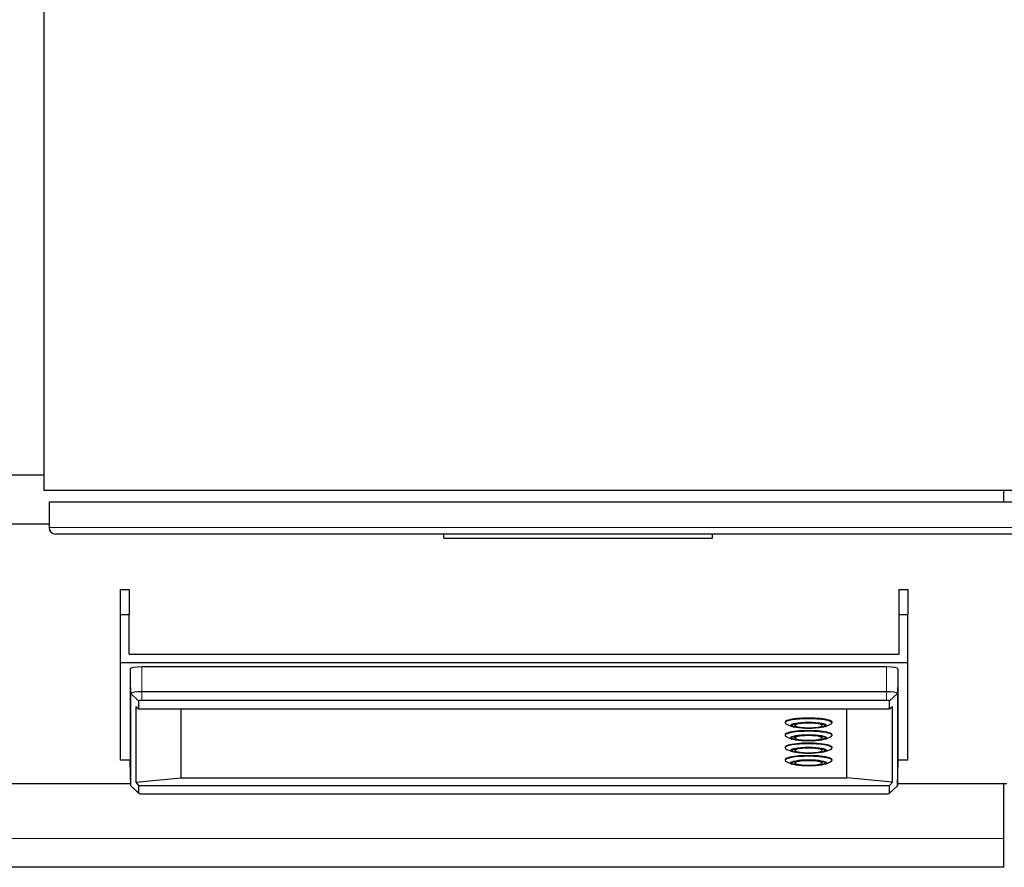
# Model space of a CAD drawing. Header units: inches. Extents: x 0 to 23760, y -13 to 16800.
# Tile 45 of 223: x 6451 to 6912, y 5891 to 6289. Entities that reach past the tile are written whole.
import ezdxf

# ---------------------------------------------------------------- set-up
doc = ezdxf.new("R2010")
doc.units = ezdxf.units.IN
doc.layers.add('254', color=7, linetype='Continuous', true_color=0xffffff)

msp = doc.modelspace()

# ---------------------------------------------------------------- linework, layer by layer
at = {"layer": '254', "color": 2, "linetype": 'Continuous', "lineweight": 25}
for p, q in [((6462.239, 6448.113), (6462.239, 6068.113)), ((6462.245, 6075.083), (6404.739, 6075.083)), ((6462.239, 6068.113), (6962.239, 6068.113)), ((6912.239, 6062.487), (6912.239, 6068.111)), ((6959.739, 6062.488), (6464.739, 6062.488)), ((6464.739, 6062.488), (6464.739, 6050.488)), ((6404.739, 6052.203), (6464.745, 6052.203)), ((6956.739, 6047.488), (6467.739, 6047.488)), ((6649.739, 6045.488), (6649.739, 6047.488)), ((6775.739, 6045.488), (6775.739, 6047.488)), ((6649.739, 6045.488), (6775.739, 6045.488)), ((6498.239, 6009.59), (6498.239, 6021.438)), ((6498.239, 6021.438), (6502.239, 6021.438)), ((6502.239, 6021.438), (6502.239, 6009.59)), ((6863.239, 6009.59), (6863.239, 6021.438)), ((6863.239, 6021.438), (6867.239, 6021.438)), ((6867.239, 6021.438), (6867.239, 6009.59)), ((6502.239, 6009.59), (6498.239, 6009.59)), ((6498.239, 5987.255), (6498.239, 6009.59)), ((6502.239, 5991.195), (6502.239, 6009.59)), ((6867.239, 6009.59), (6863.239, 6009.59)), ((6863.239, 5991.195), (6863.239, 6009.59)), ((6867.239, 5987.255), (6867.239, 6009.59)), ((6502.239, 5991.195), (6863.239, 5991.195)), ((6498.239, 5987.255), (6867.239, 5987.255)), ((6498.239, 5941.412), (6498.239, 5987.255)), ((6867.239, 5941.412), (6867.239, 5987.255)), ((6502.697, 5984.18), (6502.697, 5940.942)), ((6857.239, 5985.143), (6508.239, 5985.143)), ((6862.781, 5940.942), (6862.781, 5984.18)), ((6503.105, 5929.418), (6503.105, 5972.656)), ((6857.239, 5973.547), (6508.239, 5973.547)), ((6862.372, 5972.656), (6862.372, 5929.418)), ((6506.728, 5969.211), (6506.728, 5965.578)), ((6857.239, 5969.474), (6508.239, 5969.474)), ((6858.75, 5965.578), (6858.75, 5969.211)), ((6505.457, 5966.532), (6505.457, 5931.068)), ((6505.457, 5966.532), (6506.728, 5965.578)), ((6506.728, 5965.578), (6858.75, 5965.578)), ((6526.739, 5933.182), (6526.739, 5965.577)), ((6838.739, 5933.182), (6838.739, 5965.577)), ((6858.75, 5965.578), (6860.02, 5966.532)), ((6860.02, 5931.068), (6860.02, 5966.532)), ((6809.739, 5959.249), (6809.739, 5958.953)), ((6810.508, 5958.251), (6812.833, 5957.229)), ((6814.139, 5958.509), (6814.139, 5958.018)), ((6827.33, 5957.957), (6827.339, 5958.018)), ((6827.339, 5958.018), (6827.339, 5958.509)), ((6828.644, 5957.229), (6830.97, 5958.251)), ((6831.739, 5958.953), (6831.739, 5959.249)), ((6809.739, 5953.376), (6809.739, 5953.081)), ((6831.739, 5953.081), (6831.739, 5953.376)), ((6810.508, 5952.379), (6812.833, 5951.357)), ((6814.139, 5952.637), (6814.139, 5952.145)), ((6827.33, 5952.085), (6827.339, 5952.145)), ((6827.339, 5952.145), (6827.339, 5952.637)), ((6828.644, 5951.357), (6830.97, 5952.379)), ((6809.739, 5947.508), (6809.739, 5947.213)), ((6810.508, 5946.511), (6812.833, 5945.489)), ((6814.139, 5946.769), (6814.139, 5946.277)), ((6827.339, 5946.277), (6827.339, 5946.769)), ((6828.644, 5945.489), (6830.97, 5946.511)), ((6831.739, 5947.213), (6831.739, 5947.508)), ((6502.701, 5941.412), (6498.239, 5941.412)), ((6503.105, 5929.418), (6502.697, 5940.942)), ((6809.739, 5941.641), (6809.739, 5941.345)), ((6810.508, 5940.644), (6812.833, 5939.622)), ((6814.139, 5940.902), (6814.139, 5940.41)), ((6827.33, 5940.35), (6827.339, 5940.41)), ((6827.339, 5940.41), (6827.339, 5940.902)), ((6828.644, 5939.622), (6830.97, 5940.644)), ((6831.739, 5941.345), (6831.739, 5941.641)), ((6862.372, 5929.418), (6862.781, 5940.942)), ((6867.239, 5941.412), (6862.776, 5941.412)), ((6404.739, 5930.579), (6503.071, 5930.579)), ((6505.457, 5931.068), (6526.739, 5933.182)), ((6505.457, 5931.068), (6506.728, 5929.606)), ((6526.739, 5933.182), (6838.739, 5933.182)), ((6860.02, 5931.068), (6838.739, 5933.182)), ((6858.75, 5929.606), (6860.02, 5931.068)), ((6862.409, 5930.579), (6913.739, 5930.579)), ((6912.239, 5904.657), (6912.239, 5930.58)), ((6503.105, 5929.418), (6503.192, 5929.255)), ((6503.192, 5929.255), (6506.753, 5925.925)), ((6506.728, 5929.606), (6858.75, 5929.606)), ((6506.728, 5929.606), (6506.728, 5925.973)), ((6508.239, 5925.711), (6857.239, 5925.711)), ((6858.724, 5925.925), (6862.286, 5929.255)), ((6858.75, 5925.973), (6858.75, 5929.606)), ((6862.286, 5929.255), (6862.372, 5929.418)), ((6912.239, 5891.201), (6912.239, 5904.657)), ((6912.239, 5891.201), (6404.739, 5891.201))]:
    msp.add_line(p, q, dxfattribs=at)
at = {"layer": '254', "color": 110, "linetype": 'Continuous', "lineweight": 13}
for p, q in [((6464.739, 6050.488), (6959.739, 6050.488)), ((6503.105, 5972.656), (6502.697, 5984.18)), ((6508.239, 5973.547), (6508.239, 5985.143)), ((6857.239, 5973.547), (6857.239, 5985.143)), ((6862.372, 5972.656), (6862.781, 5984.18)), ((6506.728, 5969.211), (6503.105, 5972.656)), ((6508.239, 5969.474), (6508.239, 5973.547)), ((6857.239, 5969.474), (6857.239, 5973.547)), ((6858.75, 5969.211), (6862.372, 5972.656)), ((6506.728, 5925.973), (6503.105, 5929.418)), ((6858.75, 5925.973), (6862.372, 5929.418)), ((6912.239, 5904.657), (6404.739, 5904.657))]:
    msp.add_line(p, q, dxfattribs=at)
at = {"layer": '254', "color": 2, "linetype": 'Continuous', "lineweight": 25}
msp.add_arc((6467.739, 6050.488), 3, 180, 270, dxfattribs=at)
for centre, major_axis, start_param, end_param in [((6508.239, 5984.18), (-5.542, 0), 4.712389, 6.2831853), ((6857.239, 5984.18), (-5.542, 0), 3.1415927, 4.712389), ((6508.239, 5972.656), (5.133, 0), 1.5707964, 3.1415926), ((6857.239, 5972.656), (5.133, 0), 0, 1.5707963), ((6508.239, 5969.211), (1.511, 0), 1.5707964, 3.1415926), ((6857.239, 5969.211), (1.511, 0), 0, 1.5707963), ((6820.739, 5959.249), (11, 0), 0, 3.1415927), ((6820.739, 5958.953), (-11, 0), 4.712389, 6.2831853), ((6820.739, 5958.953), (-11, 0), 0, 0.3762057), ((6820.739, 5958.018), (6.6, 0), 2.1313743, 3.1415927), ((6820.739, 5957.722), (6.3, 0), 0, 3.1415927), ((6820.739, 5958.953), (-11, 0), 2.7653869, 4.712389), ((6820.739, 5958.018), (6.6, 0), 0, 0.9047787), ((6820.739, 5953.376), (11, 0), 0, 3.1415927), ((6820.739, 5953.081), (-11, 0), 4.712389, 6.2831853), ((6820.739, 5957.722), (6.3, 0), 4.7016879, 6.2831853), ((6820.739, 5953.081), (-11, 0), 2.7653869, 4.712389), ((6820.739, 5953.081), (-11, 0), 0, 0.3762057), ((6820.739, 5947.508), (11, 0), 0, 3.1415927), ((6820.739, 5947.213), (-11, 0), 4.712389, 6.2831853), ((6820.739, 5952.145), (6.6, 0), 2.1313743, 3.1415927), ((6820.739, 5951.85), (6.3, 0), 0, 3.1415927), ((6820.739, 5951.85), (6.3, 0), 4.7016879, 6.2831853), ((6820.739, 5947.213), (-11, 0), 2.7653869, 4.712389), ((6820.739, 5952.145), (6.6, 0), 0, 0.9047787), ((6820.739, 5947.213), (-11, 0), 0, 0.3762057), ((6820.739, 5946.277), (6.6, 0), 2.1313743, 3.1415927), ((6820.739, 5945.982), (6.3, 0), 0, 3.1415927), ((6820.739, 5945.982), (6.3, 0), 4.7016879, 6.2831853), ((6820.739, 5946.277), (6.6, 0), 0, 0.9047787), ((6820.739, 5941.641), (11, 0), 0, 3.1415927), ((6820.739, 5941.345), (-11, 0), 4.712389, 6.2831853), ((6820.739, 5941.345), (-11, 0), 0, 0.3762057), ((6820.739, 5940.41), (6.6, 0), 2.1313743, 3.1415927), ((6820.739, 5940.114), (6.3, 0), 0, 3.1415927), ((6820.739, 5940.114), (6.3, 0), 4.7016879, 6.2831853), ((6820.739, 5941.345), (-11, 0), 2.7653869, 4.712389), ((6820.739, 5940.41), (6.6, 0), 0, 0.9047787), ((6508.239, 5925.973), (1.511, 0), 3.1415927, 4.712389), ((6857.239, 5925.973), (1.511, 0), 4.712389, 6.2831853)]:
    msp.add_ellipse(centre, major_axis=major_axis, ratio=0.1736482, start_param=start_param, end_param=end_param, dxfattribs=at)
for centre, major_axis in [((6820.739, 5957.771), (-8.5, 0)), ((6820.739, 5957.771), (7.85, 0)), ((6820.739, 5951.899), (-8.5, 0)), ((6820.739, 5951.899), (7.85, 0)), ((6820.739, 5946.031), (-8.5, 0)), ((6820.739, 5946.031), (7.85, 0)), ((6820.739, 5940.164), (-8.5, 0)), ((6820.739, 5940.164), (7.85, 0))]:
    msp.add_ellipse(centre, major_axis=major_axis, ratio=0.1736482, dxfattribs=at)
at = {"layer": '254', "color": 110, "linetype": 'Continuous', "lineweight": 13}
for centre in [(6820.739, 5957.722), (6820.739, 5951.85), (6820.739, 5945.982), (6820.739, 5940.114)]:
    msp.add_ellipse(centre, major_axis=(6.3, 0), ratio=0.1736482, start_param=3.1415927, end_param=4.7016879, dxfattribs=at)
at = {"layer": '254', "color": 2, "linetype": 'Continuous', "lineweight": 25}
for points in [[(6814.27, 5957.806), (6814.303, 5957.696), (6814.453, 5957.425), (6815.12, 5957.191), (6816.412, 5956.877), (6817.734, 5956.754), (6818.438, 5956.71)], [(6814.27, 5951.933), (6814.303, 5951.823), (6814.453, 5951.553), (6815.12, 5951.319), (6816.412, 5951.004), (6817.734, 5950.881), (6818.438, 5950.838)], [(6814.27, 5946.066), (6814.303, 5945.956), (6814.453, 5945.685), (6815.12, 5945.451), (6816.412, 5945.136), (6817.734, 5945.013), (6818.438, 5944.97)], [(6814.27, 5940.198), (6814.303, 5940.088), (6814.453, 5939.818), (6815.12, 5939.583), (6816.412, 5939.269), (6817.734, 5939.146), (6818.438, 5939.103)]]:
    msp.add_open_spline(points, degree=3, knots=[0, 0, 0, 0, 0.1272433, 0.3504582, 0.6942447, 1, 1, 1, 1], dxfattribs=at)
for points in [[(6818.438, 5956.71), (6819.418, 5956.601), (6820.66, 5956.624)], [(6818.438, 5950.838), (6819.418, 5950.729), (6820.66, 5950.751)], [(6818.438, 5944.97), (6819.418, 5944.861), (6820.66, 5944.884)], [(6818.438, 5939.103), (6819.418, 5938.993), (6820.66, 5939.016)]]:
    msp.add_open_spline(points, degree=2, dxfattribs=at)

doc.saveas('drawing.dxf')
